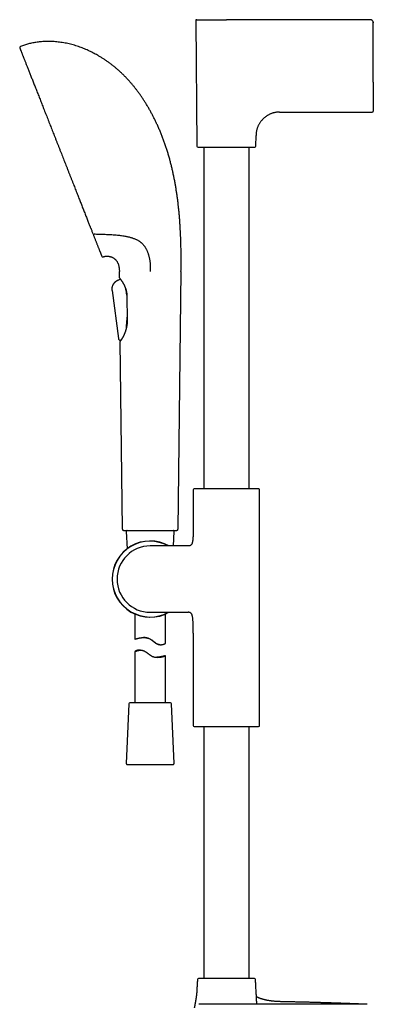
# Model space of a CAD drawing. Header units: millimetres. Extents: x 8 to 891, y 12 to 2136.
# Tile 17 of 21: x 64 to 236, y 1657 to 2136. Entities that reach past the tile are written whole.
import ezdxf

# ---------------------------------------------------------------- set-up
doc = ezdxf.new("R2010")
doc.units = ezdxf.units.MM

msp = doc.modelspace()

# ---------------------------------------------------------------- linework, layer by layer
at = {"color": 7, "linetype": 'Continuous', "lineweight": 30}
for p, q in [((149.49, 2135.87), (150.13, 2074.89)), ((234.48, 2136.38), (164.48, 2136.38)), ((234.7, 2136.36), (234.7, 2136.36)), ((235.93, 2135.24), (235.93, 2135.24)), ((235.98, 2105.91), (235.98, 2134.88)), ((235.98, 2105.91), (235.98, 2091.88)), ((190.3, 2091.38), (235.48, 2091.38)), ((178.84, 2074.89), (178.89, 2080.09)), ((153.48, 2074.39), (153.48, 1908.04)), ((175.48, 1908.04), (175.48, 2074.39)), ((112.38, 2010.79), (112.34, 2013.73)), ((142.34, 2013.73), (140.85, 1888.31)), ((112.89, 2010.01), (111.9, 2009.61)), ((111.9, 2009.61), (112.06, 2009.68)), ((111.9, 2009.61), (111.9, 2009.61)), ((112.06, 2009.68), (112.89, 2010.01)), ((112.89, 2010.04), (112.89, 2010.01)), ((108.77, 2004.61), (111.88, 1981.26)), ((108.77, 2004.61), (111.88, 1981.26)), ((115.54, 2004.96), (115.5, 2005.15)), ((116.12, 1991.1), (116.14, 1991.57)), ((115.76, 1986.53), (115.74, 1986.35)), ((111.88, 1981.26), (111.88, 1981.26)), ((111.88, 1981.26), (111.88, 1981.26)), ((112.7, 1980.44), (112.72, 1980.44)), ((113.83, 1888.31), (112.74, 1979.8)), ((112.75, 1979.84), (112.75, 1979.81)), ((113.04, 1980.5), (112.94, 1980.16)), ((148.33, 1907.49), (148.33, 1890.39)), ((149.48, 1908.04), (148.8, 1907.99)), ((179.49, 1908.04), (149.48, 1908.04)), ((180.17, 1907.99), (179.49, 1908.04)), ((180.63, 1792.85), (180.63, 1907.49)), ((115.71, 1887.29), (116.08, 1878.82)), ((138.66, 1880.22), (138.97, 1887.29)), ((145.34, 1880.22), (127.34, 1880.22)), ((145.91, 1880.22), (145.34, 1880.22)), ((119.84, 1847.1), (119.84, 1834.87)), ((127.34, 1847.92), (145.34, 1847.92)), ((134.84, 1832.83), (134.84, 1847.1)), ((145.34, 1847.92), (145.91, 1847.92)), ((148.33, 1837.75), (148.33, 1792.85)), ((132.28, 1832.13), (132.4, 1832.13)), ((119.84, 1828.81), (119.84, 1803.81)), ((122.7, 1829.5), (122, 1829.5)), ((134.84, 1803.81), (134.84, 1826.76)), ((116.97, 1803.34), (115.71, 1774.34)), ((137.21, 1803.81), (117.47, 1803.81)), ((138.97, 1774.34), (137.71, 1803.34)), ((148.81, 1792.35), (150.17, 1792.28)), ((150.17, 1792.28), (178.79, 1792.28)), ((153.48, 1792.28), (153.48, 1669.72)), ((175.48, 1669.72), (175.48, 1792.28)), ((178.79, 1792.28), (180.16, 1792.35)), ((116.21, 1773.81), (116.23, 1773.81)), ((116.23, 1773.81), (138.47, 1773.81)), ((192.48, 1658.34), (192.48, 1658.34)), ((192.48, 1657.11), (151.08, 1657.11)), ((232.88, 1657.11), (192.48, 1657.11))]:
    msp.add_line(p, q, dxfattribs=at)
at = {"color": 7, "linetype": 'Continuous', "lineweight": 30, "flags": 128}
for points in [[(234.48, 2136.38), (234.48, 2136.38)], [(235.98, 2134.88), (235.98, 2134.88)]]:
    msp.add_lwpolyline(points, dxfattribs=at)
at = {"color": 7, "linetype": 'Continuous', "lineweight": 30}
for centre, radius, start, end in [((149.99, 2135.88), 0.5, 90, 180.6), ((64.31, 2122.88), 0.5, 110.6916, 201.48), ((235.48, 2091.88), 0.5, 270, 360), ((150.63, 2074.89), 0.5, 180.6, 270), ((178.34, 2074.89), 0.5, 270, 359.4), ((104.23, 2021.43), 0.5, 201.48, 286.4226), ((112.68, 2010.79), 0.3, 180.6825, 213.8719), ((113.04, 1979.81), 0.3, 136.4549, 173.5201), ((148.83, 1907.49), 0.5, 93.928, 180), ((180.13, 1907.49), 0.5, 0, 86.072), ((116.21, 1887.31), 0.5, 90, 182.4813), ((138.47, 1887.31), 0.5, 357.5187, 90), ((127.34, 1864.07), 18.56, 60.5082, 180), ((127.34, 1864.07), 18.44, 61.1354, 180), ((127.34, 1864.07), 16.15, 90, 180), ((127.34, 1864.07), 18.56, 180, 299.4885), ((127.34, 1864.07), 18.44, 180, 298.8646), ((127.34, 1864.07), 16.15, 180, 270), ((117.47, 1803.31), 0.5, 90, 177.5187), ((137.21, 1803.31), 0.5, 2.4813, 90), ((148.83, 1792.85), 0.5, 180, 267.337), ((180.13, 1792.85), 0.5, 272.663, 0), ((116.21, 1774.31), 0.5, 177.5187, 270), ((138.47, 1774.31), 0.5, 270, 2.4813), ((150.85, 1669.22), 0.5, 90, 176.5802), ((178.11, 1669.22), 0.5, 3.4198, 90)]:
    msp.add_arc(centre, radius, start, end, dxfattribs=at)
for points, knots in [([(149.99, 2136.38), (149.99, 2136.38), (150, 2136.38), (150.04, 2136.38), (150.1, 2136.38), (150.19, 2136.38), (150.3, 2136.38), (150.43, 2136.38), (150.59, 2136.38), (150.77, 2136.38), (150.97, 2136.38), (151.19, 2136.38), (151.43, 2136.38), (151.69, 2136.38), (151.96, 2136.38), (152.26, 2136.38), (152.56, 2136.38), (152.88, 2136.38), (153.21, 2136.38), (153.54, 2136.38), (153.86, 2136.38), (154.17, 2136.38), (154.48, 2136.38), (154.8, 2136.38), (155.12, 2136.38), (155.45, 2136.38), (155.79, 2136.38), (156.14, 2136.38), (156.51, 2136.38), (156.88, 2136.38), (157.26, 2136.38), (157.64, 2136.38), (158.02, 2136.38), (158.36, 2136.38), (158.65, 2136.38), (158.89, 2136.38), (159.15, 2136.38), (159.4, 2136.38), (159.65, 2136.38), (159.91, 2136.38), (160.17, 2136.38), (160.45, 2136.38), (160.76, 2136.38), (161.1, 2136.38), (161.44, 2136.38), (161.78, 2136.38), (162.13, 2136.38), (162.46, 2136.38), (162.87, 2136.38), (163.35, 2136.38), (163.92, 2136.38), (164.3, 2136.38), (164.48, 2136.38)], [0, 0, 0, 0, 0.02642, 0.052894, 0.079468, 0.105819, 0.132091, 0.158329, 0.184154, 0.210022, 0.235976, 0.26134, 0.286637, 0.311907, 0.33644, 0.360999, 0.385623, 0.409379, 0.43309, 0.45679, 0.476281, 0.495779, 0.5153, 0.534406, 0.553051, 0.571685, 0.590325, 0.609696, 0.629031, 0.648349, 0.667666, 0.687002, 0.706373, 0.724212, 0.736104, 0.747988, 0.759866, 0.771743, 0.783624, 0.795512, 0.807413, 0.819328, 0.834685, 0.850026, 0.865358, 0.880692, 0.896036, 0.911398, 0.925422, 0.950276, 0.975123, 1, 1, 1, 1]), ([(235.98, 2134.88), (235.97, 2134.98), (235.95, 2135.17), (235.88, 2135.46), (235.75, 2135.72), (235.56, 2135.95), (235.33, 2136.14), (235.06, 2136.28), (234.78, 2136.36), (234.58, 2136.37), (234.48, 2136.38)], [0, 0, 0, 0, 0.125432, 0.249047, 0.373025, 0.49859, 0.624943, 0.750803, 0.875354, 1, 1, 1, 1]), ([(235.93, 2135.24), (235.94, 2135.19), (235.97, 2135.07), (235.98, 2134.94), (235.98, 2134.88)], [0, 0, 0, 0, 0.4655054, 1, 1, 1, 1]), ([(75.55, 2125.73), (75.18, 2125.71), (74.45, 2125.66), (73.36, 2125.55), (72.28, 2125.42), (71.2, 2125.26), (70.13, 2125.06), (69.08, 2124.84), (68.06, 2124.6), (67.07, 2124.33), (66.08, 2124.03), (65.1, 2123.71), (64.45, 2123.47), (64.13, 2123.35)], [0, 0, 0, 0, 0.093541, 0.186931, 0.280202, 0.373391, 0.466535, 0.559673, 0.647523, 0.735442, 0.823467, 0.91164, 1, 1, 1, 1]), ([(142.11, 2032.61), (142.08, 2033.18), (142.02, 2034.33), (141.92, 2036.07), (141.8, 2037.85), (141.67, 2039.65), (141.51, 2041.49), (141.34, 2043.31), (141.15, 2045.12), (140.95, 2046.91), (140.73, 2048.72), (140.48, 2050.54), (140.22, 2052.37), (139.93, 2054.22), (139.61, 2056.07), (139.27, 2057.93), (138.91, 2059.8), (138.52, 2061.66), (138.11, 2063.51), (137.67, 2065.34), (137.2, 2067.17), (136.71, 2069.01), (136.17, 2070.86), (135.61, 2072.7), (135.01, 2074.54), (134.38, 2076.36), (133.72, 2078.16), (133.04, 2079.94), (132.33, 2081.69), (131.6, 2083.43), (130.86, 2085.08), (130.12, 2086.66), (129.39, 2088.16), (128.64, 2089.64), (127.87, 2091.1), (127.07, 2092.55), (126.25, 2093.97), (125.41, 2095.37), (124.56, 2096.73), (123.71, 2098.03), (122.85, 2099.29), (121.98, 2100.53), (121.09, 2101.74), (120.18, 2102.93), (119.25, 2104.09), (118.26, 2105.27), (117.23, 2106.45), (116.14, 2107.64), (115.03, 2108.79), (113.9, 2109.91), (112.75, 2110.99), (111.59, 2112.04), (110.4, 2113.05), (109.2, 2114.02), (107.98, 2114.96), (106.75, 2115.86), (105.52, 2116.72), (104.28, 2117.53), (103.02, 2118.31), (101.81, 2119.03), (100.63, 2119.68), (99.49, 2120.28), (98.34, 2120.85), (97.19, 2121.39), (96.03, 2121.9), (94.86, 2122.38), (93.65, 2122.84), (92.4, 2123.29), (91.1, 2123.71), (89.8, 2124.09), (88.5, 2124.44), (87.19, 2124.74), (85.88, 2125.01), (84.57, 2125.24), (83.27, 2125.43), (81.96, 2125.58), (80.66, 2125.69), (79.37, 2125.76), (78.09, 2125.79), (76.82, 2125.78), (75.97, 2125.75), (75.55, 2125.73)], [0, 0, 0, 0, 0.013497, 0.027271, 0.041304, 0.055581, 0.070084, 0.084798, 0.09885, 0.113062, 0.127421, 0.141915, 0.15653, 0.171254, 0.186077, 0.200985, 0.215969, 0.231016, 0.245846, 0.260718, 0.275622, 0.290549, 0.305764, 0.320987, 0.33621, 0.351426, 0.366628, 0.381538, 0.396421, 0.411269, 0.426079, 0.439262, 0.452405, 0.465504, 0.478553, 0.491551, 0.504492, 0.517375, 0.530195, 0.542252, 0.554249, 0.566184, 0.578056, 0.589863, 0.601603, 0.613277, 0.626039, 0.638721, 0.651321, 0.663841, 0.676282, 0.688644, 0.700928, 0.713135, 0.725264, 0.737318, 0.749082, 0.760774, 0.772393, 0.783942, 0.794141, 0.804286, 0.814375, 0.824411, 0.834393, 0.844322, 0.854199, 0.865004, 0.87575, 0.886436, 0.897065, 0.907639, 0.918159, 0.928628, 0.939049, 0.949424, 0.959756, 0.969865, 0.97994, 0.989983, 1, 1, 1, 1]), ([(63.84, 2122.7), (63.84, 2122.7), (63.85, 2122.69), (63.87, 2122.63), (63.9, 2122.54), (63.95, 2122.42), (64.02, 2122.26), (64.09, 2122.06), (64.18, 2121.84), (64.28, 2121.59), (64.39, 2121.31), (64.51, 2121), (64.65, 2120.64), (64.8, 2120.25), (64.97, 2119.82), (65.16, 2119.35), (65.35, 2118.85), (65.56, 2118.32), (65.78, 2117.76), (66.01, 2117.19), (66.24, 2116.6), (66.49, 2115.98), (66.74, 2115.33), (67.01, 2114.64), (67.3, 2113.91), (67.61, 2113.13), (67.92, 2112.33), (68.25, 2111.5), (68.59, 2110.63), (68.93, 2109.76), (69.28, 2108.88), (69.63, 2108), (69.98, 2107.09), (70.35, 2106.17), (70.73, 2105.2), (71.13, 2104.19), (71.54, 2103.14), (71.96, 2102.06), (72.39, 2100.97), (72.83, 2099.85), (73.27, 2098.74), (73.71, 2097.63), (74.14, 2096.53), (74.58, 2095.41), (75.03, 2094.28), (75.49, 2093.1), (75.96, 2091.9), (76.45, 2090.65), (76.95, 2089.39), (77.45, 2088.12), (77.95, 2086.84), (78.45, 2085.57), (78.95, 2084.31), (79.43, 2083.08), (79.92, 2081.83), (80.42, 2080.58), (80.92, 2079.3), (81.44, 2077.98), (81.97, 2076.64), (82.5, 2075.3), (83.03, 2073.95), (83.56, 2072.6), (84.08, 2071.27), (84.59, 2069.97), (85.09, 2068.69), (85.59, 2067.42), (86.09, 2066.15), (86.6, 2064.86), (87.12, 2063.55), (87.64, 2062.21), (88.16, 2060.89), (88.68, 2059.57), (89.2, 2058.26), (89.7, 2056.99), (90.19, 2055.74), (90.66, 2054.54), (91.13, 2053.35), (91.6, 2052.16), (92.04, 2051.03), (92.47, 2049.94), (92.88, 2048.9), (93.29, 2047.88), (93.68, 2046.86), (94.08, 2045.86), (94.47, 2044.87), (94.87, 2043.86), (95.27, 2042.83), (95.69, 2041.78), (96.09, 2040.75), (96.49, 2039.73), (96.75, 2039.07), (96.88, 2038.74)], [0, 0, 0, 0, 0.0116652, 0.0233172, 0.0349643, 0.046615, 0.0582773, 0.0699501, 0.0809437, 0.0919305, 0.1029172, 0.1139109, 0.1249185, 0.1365939, 0.1482564, 0.1599142, 0.1715756, 0.183249, 0.1949311, 0.2059318, 0.2169247, 0.2279169, 0.2389151, 0.2499265, 0.2615949, 0.2732488, 0.2848965, 0.2965461, 0.308206, 0.3198642, 0.330836, 0.3417981, 0.3527575, 0.3637211, 0.3746958, 0.3863156, 0.3979211, 0.4095208, 0.4211229, 0.4327356, 0.444356, 0.455299, 0.4662349, 0.4771705, 0.4881128, 0.4990688, 0.5106893, 0.5222974, 0.5339015, 0.5455098, 0.5571305, 0.568766, 0.5797272, 0.5906822, 0.6016379, 0.6126013, 0.6235793, 0.6352341, 0.6468774, 0.6585173, 0.6701623, 0.6818205, 0.693499, 0.7045033, 0.7155015, 0.7265007, 0.7375076, 0.7485293, 0.7602299, 0.7719181, 0.7836022, 0.7952906, 0.8069915, 0.8187044, 0.8297359, 0.8407597, 0.8517829, 0.8628123, 0.873855, 0.8838814, 0.8938957, 0.9039031, 0.9139088, 0.923918, 0.933936, 0.9440354, 0.9551804, 0.9663423, 0.9775282, 0.9887451, 1, 1, 1, 1]), ([(190.3, 2091.38), (190.1, 2091.38), (189.71, 2091.37), (189.13, 2091.33), (188.57, 2091.27), (188.03, 2091.17), (187.5, 2091.06), (186.96, 2090.91), (186.41, 2090.73), (185.85, 2090.51), (185.3, 2090.26), (184.78, 2089.98), (184.27, 2089.67), (183.78, 2089.33), (183.31, 2088.97), (182.86, 2088.59), (182.42, 2088.18), (182.01, 2087.76), (181.61, 2087.31), (181.23, 2086.85), (180.88, 2086.36), (180.55, 2085.86), (180.24, 2085.33), (179.96, 2084.79), (179.71, 2084.23), (179.5, 2083.66), (179.32, 2083.09), (179.17, 2082.52), (179.06, 2081.94), (178.97, 2081.34), (178.91, 2080.72), (178.9, 2080.3), (178.89, 2080.09)], [0, 0, 0, 0, 0.0333557, 0.0658214, 0.0974824, 0.1284235, 0.1587274, 0.1884745, 0.2229228, 0.256826, 0.2902966, 0.323438, 0.3570132, 0.3904307, 0.4237668, 0.457085, 0.4904388, 0.523867, 0.5573848, 0.5910049, 0.6247482, 0.6586448, 0.6927345, 0.7270672, 0.7617029, 0.7967118, 0.8292005, 0.8621394, 0.8956044, 0.9296772, 0.964445, 1, 1, 1, 1]), ([(150.63, 2074.39), (150.63, 2074.39), (150.63, 2074.39), (150.66, 2074.39), (150.7, 2074.39), (150.75, 2074.39), (150.83, 2074.39), (150.93, 2074.39), (151.05, 2074.39), (151.21, 2074.39), (151.39, 2074.39), (151.59, 2074.39), (151.81, 2074.39), (152.05, 2074.39), (152.31, 2074.39), (152.59, 2074.39), (152.89, 2074.39), (153.21, 2074.39), (153.55, 2074.39), (153.91, 2074.39), (154.29, 2074.39), (154.72, 2074.39), (155.2, 2074.39), (155.74, 2074.39), (156.31, 2074.39), (156.86, 2074.39), (157.38, 2074.39), (157.86, 2074.39), (158.36, 2074.39), (158.87, 2074.39), (159.36, 2074.39), (159.85, 2074.39), (160.33, 2074.39), (160.81, 2074.39), (161.3, 2074.39), (161.78, 2074.39), (162.35, 2074.39), (163, 2074.39), (163.74, 2074.39), (164.39, 2074.39), (164.96, 2074.39), (165.43, 2074.39), (165.9, 2074.39), (166.37, 2074.39), (166.85, 2074.39), (167.36, 2074.39), (167.9, 2074.39), (168.47, 2074.39), (169.03, 2074.39), (169.58, 2074.39), (170.1, 2074.39), (170.61, 2074.39), (171.11, 2074.39), (171.59, 2074.39), (172.07, 2074.39), (172.54, 2074.39), (173, 2074.39), (173.44, 2074.39), (173.87, 2074.39), (174.32, 2074.39), (174.78, 2074.39), (175.24, 2074.39), (175.68, 2074.39), (176.06, 2074.39), (176.38, 2074.39), (176.66, 2074.39), (176.92, 2074.39), (177.15, 2074.39), (177.36, 2074.39), (177.55, 2074.39), (177.71, 2074.39), (177.85, 2074.39), (177.97, 2074.39), (178.08, 2074.39), (178.18, 2074.39), (178.27, 2074.39), (178.33, 2074.39), (178.34, 2074.39), (178.34, 2074.39)], [0, 0, 0, 0, 0.01089, 0.021758, 0.032616, 0.043478, 0.054356, 0.065674, 0.079259, 0.092824, 0.106393, 0.119991, 0.132881, 0.145736, 0.158579, 0.171431, 0.184312, 0.197477, 0.210606, 0.223721, 0.236846, 0.250003, 0.266451, 0.282853, 0.299251, 0.31569, 0.328579, 0.341435, 0.354278, 0.36713, 0.380011, 0.391559, 0.40308, 0.414589, 0.426101, 0.437632, 0.448762, 0.465844, 0.482907, 0.5, 0.510892, 0.521761, 0.532619, 0.54348, 0.554356, 0.565674, 0.579259, 0.592824, 0.606393, 0.619991, 0.632881, 0.645736, 0.658579, 0.671431, 0.684312, 0.697477, 0.710606, 0.723721, 0.736846, 0.750003, 0.766451, 0.782853, 0.799251, 0.81569, 0.828579, 0.841435, 0.854278, 0.86713, 0.880011, 0.891559, 0.90308, 0.914589, 0.926101, 0.937632, 0.948761, 0.965841, 0.982904, 1, 1, 1, 1]), ([(96.88, 2038.74), (96.99, 2038.45), (97.22, 2037.87), (97.55, 2037.03), (97.84, 2036.29), (98.09, 2035.66), (98.25, 2035.27), (98.35, 2035.01), (98.39, 2034.89), (98.44, 2034.79), (98.47, 2034.69), (98.51, 2034.61), (98.54, 2034.53), (98.66, 2034.22), (98.86, 2033.7), (99.15, 2032.98), (99.33, 2032.51), (99.42, 2032.28)], [0, 0, 0, 0, 0.124469, 0.248848, 0.37319, 0.455263, 0.537358, 0.555792, 0.574229, 0.592668, 0.606093, 0.618785, 0.631467, 0.644138, 0.763622, 0.882226, 1, 1, 1, 1]), ([(99.42, 2032.28), (99.51, 2032.07), (99.67, 2031.65), (99.91, 2031.04), (100.14, 2030.47), (100.28, 2030.1), (100.35, 2029.92)], [0, 0, 0, 0, 0.25842, 0.511155, 0.758311, 1, 1, 1, 1]), ([(100.03, 2032.1), (100.43, 2032.09), (101.24, 2032.05), (102.44, 2032.01), (103.65, 2031.97), (104.83, 2031.93), (105.61, 2031.9), (106, 2031.89)], [0, 0, 0, 0, 0.201851, 0.40454, 0.606324, 0.805312, 1, 1, 1, 1]), ([(142.34, 2013.73), (142.34, 2013.97), (142.35, 2014.46), (142.36, 2015.21), (142.37, 2016), (142.37, 2016.81), (142.38, 2017.66), (142.38, 2018.53), (142.39, 2019.4), (142.39, 2020.29), (142.39, 2021.2), (142.38, 2022.13), (142.37, 2023.18), (142.36, 2024.35), (142.34, 2025.65), (142.31, 2026.98), (142.27, 2028.34), (142.23, 2029.74), (142.17, 2031.16), (142.13, 2032.12), (142.11, 2032.61)], [0, 0, 0, 0, 0.037925, 0.077692, 0.119257, 0.162572, 0.207593, 0.254271, 0.299761, 0.346647, 0.394889, 0.444452, 0.495295, 0.561946, 0.630543, 0.701007, 0.773261, 0.847229, 0.922834, 1, 1, 1, 1]), ([(100.35, 2029.92), (100.44, 2029.7), (100.61, 2029.26), (100.86, 2028.63), (101.1, 2028.02), (101.33, 2027.43), (101.55, 2026.87), (101.76, 2026.33), (101.97, 2025.81), (102.17, 2025.29), (102.37, 2024.79), (102.55, 2024.32), (102.72, 2023.89), (102.88, 2023.5), (103.02, 2023.14), (103.14, 2022.83), (103.25, 2022.55), (103.35, 2022.29), (103.44, 2022.06), (103.52, 2021.86), (103.59, 2021.68), (103.65, 2021.52), (103.7, 2021.4), (103.74, 2021.31), (103.76, 2021.26), (103.76, 2021.25), (103.76, 2021.25)], [0, 0, 0, 0, 0.039793, 0.079555, 0.11931, 0.159079, 0.198886, 0.238753, 0.278618, 0.322415, 0.366197, 0.409994, 0.453834, 0.497747, 0.537691, 0.577585, 0.617448, 0.657305, 0.697176, 0.737085, 0.777524, 0.822103, 0.866609, 0.911073, 0.955526, 1, 1, 1, 1]), ([(106, 2031.89), (106.11, 2031.88), (106.32, 2031.88), (106.61, 2031.87), (106.87, 2031.86), (107.03, 2031.85), (107.1, 2031.85)], [0, 0, 0, 0, 0.291192, 0.577796, 0.793198, 1, 1, 1, 1]), ([(107.1, 2031.85), (107.47, 2031.83), (108.19, 2031.79), (109.26, 2031.72), (110.33, 2031.64), (111.38, 2031.55), (112.43, 2031.43), (113.46, 2031.3), (114.49, 2031.14), (115.38, 2030.99), (116.15, 2030.83), (116.79, 2030.69), (117.43, 2030.53), (118.06, 2030.35), (118.67, 2030.16), (119.27, 2029.95), (119.86, 2029.72), (120.45, 2029.46), (121.02, 2029.17), (121.51, 2028.89), (121.94, 2028.62), (122.3, 2028.38), (122.63, 2028.13), (122.94, 2027.88), (123.26, 2027.6), (123.6, 2027.27), (123.96, 2026.89), (124.28, 2026.51), (124.55, 2026.15), (124.71, 2025.91), (124.79, 2025.79)], [0, 0, 0, 0, 0.051375, 0.102751, 0.15434, 0.205942, 0.257541, 0.309126, 0.360992, 0.412856, 0.447109, 0.481361, 0.515747, 0.550138, 0.584521, 0.618852, 0.653182, 0.688675, 0.724178, 0.759668, 0.783944, 0.808224, 0.832498, 0.853174, 0.87385, 0.901742, 0.929647, 0.95753, 0.978766, 1, 1, 1, 1]), ([(124.79, 2025.79), (124.88, 2025.66), (125.06, 2025.38), (125.31, 2024.94), (125.55, 2024.47), (125.78, 2023.97), (126, 2023.45), (126.21, 2022.89), (126.41, 2022.31), (126.59, 2021.71), (126.76, 2021.08), (126.91, 2020.41), (127.05, 2019.7), (127.17, 2018.95), (127.26, 2018.19), (127.32, 2017.42), (127.37, 2016.58), (127.4, 2015.67), (127.41, 2014.7), (127.41, 2014.05), (127.41, 2013.73)], [0, 0, 0, 0, 0.04407, 0.0885, 0.133587, 0.179524, 0.22645, 0.274428, 0.323462, 0.373507, 0.424479, 0.476254, 0.535003, 0.594314, 0.653929, 0.713579, 0.772995, 0.850043, 0.925815, 1, 1, 1, 1]), ([(104.37, 2020.95), (104.52, 2020.99), (104.83, 2021.08), (105.28, 2021.16), (105.72, 2021.23), (106.16, 2021.26), (106.58, 2021.26), (106.99, 2021.23), (107.41, 2021.18), (107.84, 2021.09), (108.26, 2020.96), (108.67, 2020.81), (109.06, 2020.62), (109.43, 2020.41), (109.79, 2020.17), (110.12, 2019.9), (110.42, 2019.61), (110.7, 2019.31), (110.96, 2018.98), (111.2, 2018.63), (111.41, 2018.26), (111.6, 2017.87), (111.77, 2017.46), (111.91, 2017.05), (112.03, 2016.63), (112.12, 2016.21), (112.2, 2015.76), (112.26, 2015.29), (112.3, 2014.8), (112.33, 2014.27), (112.34, 2013.92), (112.34, 2013.73)], [0, 0, 0, 0, 0.037034, 0.072887, 0.107662, 0.141462, 0.174392, 0.206552, 0.238042, 0.273017, 0.307393, 0.3413, 0.374862, 0.408195, 0.441408, 0.474602, 0.506727, 0.538999, 0.571489, 0.604263, 0.637385, 0.670916, 0.705053, 0.74011, 0.772631, 0.806363, 0.84151, 0.878268, 0.916822, 0.957345, 1, 1, 1, 1]), ([(111.9, 2009.61), (111.8, 2009.57), (111.61, 2009.5), (111.33, 2009.37), (111.04, 2009.23), (110.76, 2009.06), (110.48, 2008.86), (110.22, 2008.64), (109.97, 2008.41), (109.74, 2008.15), (109.52, 2007.88), (109.33, 2007.59), (109.15, 2007.28), (109, 2006.94), (108.87, 2006.59), (108.78, 2006.25), (108.72, 2005.9), (108.7, 2005.57), (108.7, 2005.24), (108.73, 2004.92), (108.76, 2004.71), (108.77, 2004.61)], [0, 0, 0, 0, 0.047483, 0.095654, 0.145093, 0.196108, 0.248789, 0.303152, 0.355699, 0.409225, 0.463336, 0.517569, 0.571481, 0.630749, 0.688555, 0.744609, 0.798725, 0.851002, 0.901692, 0.95116, 1, 1, 1, 1]), ([(111.6, 2009.49), (111.59, 2009.48), (111.47, 2009.44), (111.24, 2009.33), (110.91, 2009.15), (110.61, 2008.96), (110.33, 2008.74), (110.08, 2008.52), (109.85, 2008.28), (109.62, 2008.01), (109.43, 2007.74), (109.29, 2007.52), (109.22, 2007.39), (109.2, 2007.36)], [0, 0, 0, 0, 0.007995, 0.117395, 0.231127, 0.349834, 0.448641, 0.550607, 0.655256, 0.761985, 0.869904, 0.960085, 1, 1, 1, 1]), ([(112.43, 2010.62), (112.43, 2010.62), (112.43, 2010.62), (112.45, 2010.59), (112.48, 2010.55), (112.52, 2010.5), (112.56, 2010.45), (112.61, 2010.39), (112.67, 2010.32), (112.73, 2010.24), (112.79, 2010.16), (112.86, 2010.06), (112.94, 2009.96), (113.03, 2009.84), (113.13, 2009.7), (113.25, 2009.55), (113.37, 2009.37), (113.51, 2009.18), (113.65, 2008.97), (113.79, 2008.75), (113.93, 2008.54), (114.06, 2008.32), (114.19, 2008.1), (114.3, 2007.92), (114.37, 2007.78), (114.43, 2007.68), (114.48, 2007.59), (114.52, 2007.52), (114.55, 2007.46), (114.56, 2007.43), (114.58, 2007.4), (114.6, 2007.35), (114.64, 2007.28), (114.69, 2007.18), (114.76, 2007.04), (114.83, 2006.88), (114.92, 2006.69), (115.02, 2006.46), (115.13, 2006.2), (115.24, 2005.92), (115.35, 2005.63), (115.45, 2005.33), (115.54, 2005.01), (115.64, 2004.65), (115.72, 2004.29), (115.79, 2003.93), (115.85, 2003.57), (115.9, 2003.18), (115.94, 2002.78), (115.97, 2002.39), (115.97, 2002.13), (115.98, 2002.01)], [0, 0, 0, 0, 0.029655, 0.057672, 0.084062, 0.108829, 0.131973, 0.153495, 0.177093, 0.199445, 0.220571, 0.24047, 0.264487, 0.287635, 0.312102, 0.337935, 0.365151, 0.393982, 0.424497, 0.449598, 0.475731, 0.501884, 0.525744, 0.547222, 0.558021, 0.568102, 0.577339, 0.584784, 0.589241, 0.592472, 0.594898, 0.598553, 0.605486, 0.614912, 0.626828, 0.641231, 0.658114, 0.677466, 0.699278, 0.72354, 0.744711, 0.767447, 0.791748, 0.817619, 0.845049, 0.869103, 0.894255, 0.920507, 0.947859, 0.976333, 1, 1, 1, 1]), ([(108.73, 2004.94), (108.73, 2004.93), (108.74, 2004.82), (108.76, 2004.71), (108.77, 2004.61)], [0, 0, 0, 0, 0.110863, 1, 1, 1, 1]), ([(109.15, 2007.25), (109.14, 2007.24), (109.09, 2007.14), (109.04, 2007.04), (109, 2006.94), (109, 2006.94)], [0, 0, 0, 0, 0.141598, 0.987577, 1, 1, 1, 1]), ([(109.04, 2007.01), (109.05, 2007.05), (109.08, 2007.11), (109.11, 2007.18), (109.13, 2007.21)], [0, 0, 0, 0, 0.487372, 1, 1, 1, 1]), ([(115.97, 2002.35), (115.96, 2002.4), (115.94, 2002.6), (115.89, 2002.97), (115.82, 2003.45), (115.74, 2003.93), (115.65, 2004.41), (115.59, 2004.75), (115.55, 2004.94), (115.54, 2004.96)], [0, 0, 0, 0, 0.047911, 0.226958, 0.410602, 0.594244, 0.780209, 0.966171, 1, 1, 1, 1]), ([(115.98, 2002.01), (116, 2000.28), (116.06, 1996.43), (116.13, 1992.59), (116.16, 1990.48)], [0, 0, 0, 0, 0.451909, 1, 1, 1, 1]), ([(116.16, 1990.48), (116.16, 1990.39), (116.16, 1990.19), (116.16, 1989.88), (116.15, 1989.58), (116.14, 1989.3), (116.13, 1989.06), (116.11, 1988.84), (116.1, 1988.66), (116.09, 1988.51), (116.07, 1988.39), (116.06, 1988.29), (116.06, 1988.23), (116.05, 1988.18), (116.05, 1988.13), (116.04, 1988.07), (116.03, 1988), (116.02, 1987.92), (116.01, 1987.81), (115.99, 1987.67), (115.97, 1987.52), (115.94, 1987.37), (115.91, 1987.19), (115.87, 1986.97), (115.82, 1986.72), (115.77, 1986.47), (115.71, 1986.22), (115.65, 1985.95), (115.57, 1985.67), (115.49, 1985.37), (115.41, 1985.11), (115.34, 1984.9), (115.3, 1984.76), (115.26, 1984.64), (115.23, 1984.55), (115.2, 1984.47), (115.17, 1984.4), (115.14, 1984.31), (115.1, 1984.19), (115.04, 1984.05), (114.98, 1983.89), (114.9, 1983.68), (114.8, 1983.44), (114.69, 1983.19), (114.6, 1982.99), (114.51, 1982.81), (114.43, 1982.63), (114.34, 1982.46), (114.27, 1982.32), (114.21, 1982.21), (114.16, 1982.1), (114.12, 1982.02), (114.08, 1981.95), (114.05, 1981.91), (114.03, 1981.87), (114.01, 1981.82), (113.97, 1981.76), (113.93, 1981.69), (113.89, 1981.61), (113.84, 1981.52), (113.77, 1981.41), (113.7, 1981.28), (113.62, 1981.16), (113.56, 1981.05), (113.5, 1980.96), (113.44, 1980.88), (113.4, 1980.81), (113.36, 1980.75), (113.32, 1980.7), (113.28, 1980.63), (113.23, 1980.56), (113.18, 1980.48), (113.13, 1980.41), (113.08, 1980.35), (113.04, 1980.29), (113, 1980.24), (112.97, 1980.19), (112.94, 1980.16), (112.92, 1980.13), (112.91, 1980.11), (112.92, 1980.1), (112.92, 1980.1)], [0, 0, 0, 0, 0.017397, 0.039183, 0.059007, 0.07687, 0.092775, 0.106723, 0.118714, 0.128749, 0.136828, 0.14295, 0.14707, 0.149677, 0.152792, 0.156704, 0.161413, 0.16692, 0.173224, 0.183142, 0.193385, 0.203493, 0.213468, 0.230948, 0.248002, 0.264632, 0.281469, 0.300352, 0.320716, 0.342561, 0.36589, 0.378088, 0.38868, 0.397611, 0.40488, 0.410487, 0.415021, 0.422138, 0.431393, 0.442788, 0.456126, 0.469479, 0.494318, 0.517314, 0.532939, 0.549177, 0.566393, 0.584589, 0.596528, 0.608627, 0.619313, 0.628284, 0.635542, 0.64009, 0.643949, 0.649015, 0.655538, 0.663518, 0.672955, 0.683849, 0.695962, 0.714203, 0.730942, 0.746176, 0.759906, 0.77234, 0.783215, 0.792638, 0.802261, 0.812639, 0.827372, 0.843399, 0.860721, 0.874821, 0.889675, 0.905455, 0.922694, 0.941424, 0.961257, 0.982497, 1, 1, 1, 1]), ([(115.76, 1986.53), (115.78, 1986.71), (115.81, 1987.09), (115.86, 1987.65), (115.91, 1988.23), (115.96, 1988.82), (116, 1989.41), (116.05, 1989.99), (116.08, 1990.55), (116.11, 1990.92), (116.12, 1991.1)], [0, 0, 0, 0, 0.125925, 0.251961, 0.377929, 0.50658, 0.635296, 0.763971, 0.881968, 1, 1, 1, 1]), ([(111.88, 1981.26), (111.88, 1981.21), (111.9, 1981.11), (111.93, 1980.96), (111.99, 1980.83), (112.05, 1980.72), (112.13, 1980.64), (112.22, 1980.57), (112.32, 1980.51), (112.42, 1980.47), (112.54, 1980.44), (112.66, 1980.43), (112.79, 1980.44), (112.92, 1980.46), (113, 1980.49), (113.04, 1980.5)], [0, 0, 0, 0, 0.0950244, 0.1884329, 0.2798011, 0.3475422, 0.4152108, 0.4834283, 0.5525738, 0.6228329, 0.6941752, 0.7664143, 0.8393582, 0.9372154, 1, 1, 1, 1]), ([(112.72, 1980.44), (112.78, 1980.44), (112.89, 1980.45), (112.99, 1980.48), (113.04, 1980.5)], [0, 0, 0, 0, 0.5566233, 1, 1, 1, 1]), ([(112.94, 1980.16), (112.93, 1980.15), (112.91, 1980.12), (112.88, 1980.08), (112.86, 1980.05), (112.85, 1980.04)], [0, 0, 0, 0, 0.16739, 0.569978, 1, 1, 1, 1]), ([(112.93, 1980.09), (112.93, 1980.09), (112.92, 1980.08), (112.92, 1980.08), (112.92, 1980.08)], [0, 0, 0, 0, 0.002841, 1, 1, 1, 1]), ([(148.33, 1890.39), (148.33, 1889.96), (148.33, 1889.09), (148.31, 1887.8), (148.29, 1886.73), (148.26, 1885.9), (148.24, 1885.31), (148.21, 1884.74), (148.17, 1884.17), (148.13, 1883.63), (148.08, 1883.13), (148.01, 1882.66), (147.94, 1882.26), (147.86, 1881.91), (147.77, 1881.63), (147.67, 1881.36), (147.56, 1881.12), (147.43, 1880.91), (147.28, 1880.72), (147.1, 1880.56), (146.91, 1880.44), (146.69, 1880.34), (146.45, 1880.27), (146.19, 1880.23), (146.01, 1880.23), (145.91, 1880.22)], [0, 0, 0, 0, 0.114315, 0.229333, 0.343376, 0.396317, 0.448496, 0.499726, 0.549712, 0.59807, 0.641999, 0.683801, 0.723215, 0.751082, 0.777431, 0.802259, 0.825631, 0.847699, 0.868724, 0.889126, 0.909441, 0.93022, 0.951966, 0.975109, 1, 1, 1, 1]), ([(113.83, 1888.31), (113.84, 1888.27), (113.84, 1888.2), (113.88, 1888.1), (113.94, 1888.01), (114.02, 1887.92), (114.12, 1887.86), (114.22, 1887.82), (114.3, 1887.82), (114.33, 1887.81)], [0, 0, 0, 0, 0.131153, 0.270677, 0.415861, 0.563217, 0.715742, 0.862399, 1, 1, 1, 1]), ([(114.33, 1887.81), (114.34, 1887.81), (114.34, 1887.81), (114.39, 1887.81), (114.47, 1887.81), (114.58, 1887.81), (114.72, 1887.81), (114.89, 1887.81), (115.09, 1887.81), (115.32, 1887.81), (115.58, 1887.81), (115.87, 1887.81), (116.18, 1887.81), (116.52, 1887.81), (116.89, 1887.81), (117.28, 1887.81), (117.7, 1887.81), (118.14, 1887.81), (118.6, 1887.81), (119.09, 1887.81), (119.59, 1887.81), (120.11, 1887.81), (120.65, 1887.81), (121.21, 1887.81), (121.78, 1887.81), (122.36, 1887.81), (122.96, 1887.81), (123.56, 1887.81), (124.18, 1887.81), (124.8, 1887.81), (125.43, 1887.81), (126.06, 1887.81), (126.7, 1887.81), (127.34, 1887.81), (127.98, 1887.81), (128.62, 1887.81), (129.25, 1887.81), (129.88, 1887.81), (130.5, 1887.81), (131.12, 1887.81), (131.72, 1887.81), (132.32, 1887.81), (132.9, 1887.81), (133.47, 1887.81), (134.03, 1887.81), (134.57, 1887.81), (135.09, 1887.81), (135.59, 1887.81), (136.08, 1887.81), (136.54, 1887.81), (136.98, 1887.81), (137.4, 1887.81), (137.79, 1887.81), (138.16, 1887.81), (138.5, 1887.81), (138.81, 1887.81), (139.1, 1887.81), (139.36, 1887.81), (139.59, 1887.81), (139.79, 1887.81), (139.96, 1887.81), (140.1, 1887.81), (140.21, 1887.81), (140.29, 1887.81), (140.34, 1887.81), (140.34, 1887.81), (140.35, 1887.81)], [0, 0, 0, 0, 0.015645, 0.031251, 0.046855, 0.062495, 0.078144, 0.093753, 0.109358, 0.124999, 0.140652, 0.156263, 0.17187, 0.187512, 0.20316, 0.218767, 0.234369, 0.250005, 0.26565, 0.281255, 0.296856, 0.312493, 0.328141, 0.343748, 0.359351, 0.37499, 0.390639, 0.406247, 0.421851, 0.43749, 0.453139, 0.468745, 0.484349, 0.499986, 0.515634, 0.531241, 0.546845, 0.562484, 0.578133, 0.593741, 0.609345, 0.624984, 0.640632, 0.656239, 0.671842, 0.68748, 0.703126, 0.71873, 0.734331, 0.749966, 0.765613, 0.78122, 0.796824, 0.812463, 0.828115, 0.843727, 0.859335, 0.874977, 0.890627, 0.906235, 0.921839, 0.937477, 0.953129, 0.968741, 0.984353, 1, 1, 1, 1]), ([(140.35, 1887.81), (140.38, 1887.82), (140.45, 1887.82), (140.55, 1887.86), (140.65, 1887.91), (140.74, 1887.99), (140.8, 1888.09), (140.84, 1888.2), (140.84, 1888.27), (140.85, 1888.31)], [0, 0, 0, 0, 0.1311525, 0.2706766, 0.4158605, 0.5632174, 0.7157419, 0.862399, 1, 1, 1, 1]), ([(148.33, 1837.75), (148.33, 1838.19), (148.33, 1839.05), (148.31, 1840.35), (148.29, 1841.42), (148.26, 1842.24), (148.24, 1842.83), (148.21, 1843.41), (148.17, 1843.98), (148.13, 1844.51), (148.08, 1845.02), (148.01, 1845.48), (147.94, 1845.89), (147.86, 1846.23), (147.77, 1846.52), (147.67, 1846.79), (147.56, 1847.03), (147.43, 1847.24), (147.28, 1847.43), (147.1, 1847.58), (146.91, 1847.71), (146.69, 1847.81), (146.45, 1847.88), (146.19, 1847.92), (146.01, 1847.92), (145.91, 1847.92)], [0, 0, 0, 0, 0.114317, 0.229337, 0.34338, 0.396322, 0.448501, 0.49973, 0.549716, 0.598073, 0.642001, 0.683803, 0.723215, 0.751082, 0.77743, 0.802257, 0.825629, 0.847696, 0.868722, 0.889124, 0.909439, 0.930219, 0.951965, 0.975108, 1, 1, 1, 1]), ([(119.84, 1834.87), (119.84, 1834.87), (119.84, 1834.86), (119.85, 1834.87), (119.89, 1834.88), (119.95, 1834.89), (120.03, 1834.92), (120.14, 1834.94), (120.26, 1834.98), (120.41, 1835.02), (120.57, 1835.06), (120.76, 1835.11), (120.96, 1835.16), (121.18, 1835.21), (121.43, 1835.27), (121.69, 1835.33), (121.97, 1835.39), (122.27, 1835.44), (122.58, 1835.49), (122.91, 1835.54), (123.27, 1835.58), (123.64, 1835.61), (124.03, 1835.63), (124.42, 1835.63), (124.82, 1835.61), (125.24, 1835.57), (125.66, 1835.5), (126.08, 1835.41), (126.49, 1835.28), (126.9, 1835.12), (127.23, 1834.96), (127.49, 1834.82), (127.76, 1834.66), (128.08, 1834.45), (128.49, 1834.15), (128.92, 1833.81), (129.34, 1833.48), (129.74, 1833.17), (130.1, 1832.92), (130.43, 1832.71), (130.74, 1832.54), (131.01, 1832.41), (131.22, 1832.33), (131.43, 1832.26), (131.7, 1832.2), (132, 1832.15), (132.3, 1832.13), (132.6, 1832.13), (132.86, 1832.16), (133.1, 1832.19), (133.31, 1832.23), (133.51, 1832.28), (133.71, 1832.34), (133.93, 1832.41), (134.14, 1832.49), (134.33, 1832.57), (134.48, 1832.64), (134.6, 1832.7), (134.69, 1832.75), (134.76, 1832.78), (134.81, 1832.81), (134.84, 1832.83), (134.84, 1832.83), (134.84, 1832.83)], [0, 0, 0, 0, 0.003009, 0.020482, 0.037307, 0.054186, 0.070237, 0.086335, 0.103334, 0.120388, 0.136797, 0.153253, 0.169644, 0.186082, 0.203434, 0.220841, 0.237584, 0.254377, 0.271346, 0.288369, 0.30637, 0.324442, 0.341869, 0.359374, 0.377015, 0.394789, 0.412682, 0.43074, 0.448412, 0.466267, 0.484274, 0.493364, 0.50247, 0.521905, 0.541419, 0.564993, 0.588624, 0.608441, 0.628325, 0.643951, 0.659687, 0.675544, 0.68356, 0.691599, 0.707249, 0.723079, 0.739036, 0.755131, 0.771633, 0.785479, 0.799364, 0.813378, 0.827424, 0.844365, 0.866139, 0.885863, 0.905669, 0.921926, 0.938233, 0.954376, 0.970587, 0.986854, 1, 1, 1, 1]), ([(132.28, 1832.13), (132.27, 1832.13), (132.19, 1832.13), (132.03, 1832.14), (131.8, 1832.16), (131.52, 1832.21), (131.24, 1832.28), (130.96, 1832.38), (130.68, 1832.5), (130.4, 1832.65), (130.12, 1832.81), (129.84, 1833), (129.54, 1833.22), (129.23, 1833.45), (128.92, 1833.69), (128.61, 1833.94), (128.29, 1834.18), (127.96, 1834.42), (127.62, 1834.65), (127.27, 1834.87), (126.89, 1835.06), (126.49, 1835.23), (126.08, 1835.36), (125.66, 1835.47), (125.25, 1835.55), (124.84, 1835.6), (124.47, 1835.62), (124.25, 1835.62), (124.16, 1835.62)], [0, 0, 0, 0, 0.007039, 0.030734, 0.065805, 0.101146, 0.136736, 0.172679, 0.207727, 0.243064, 0.278588, 0.314298, 0.355833, 0.39747, 0.439337, 0.481254, 0.523461, 0.565733, 0.608275, 0.650981, 0.695777, 0.741021, 0.786643, 0.832742, 0.877478, 0.922601, 0.968012, 1, 1, 1, 1]), ([(122, 1829.49), (121.94, 1829.49), (121.78, 1829.49), (121.56, 1829.47), (121.34, 1829.44), (121.14, 1829.4), (120.96, 1829.35), (120.77, 1829.29), (120.58, 1829.22), (120.38, 1829.14), (120.21, 1829.06), (120.09, 1828.99), (119.99, 1828.93), (119.92, 1828.88), (119.87, 1828.85), (119.84, 1828.82), (119.84, 1828.8), (119.85, 1828.8), (119.86, 1828.8)], [0, 0, 0, 0, 0.040761, 0.104573, 0.158116, 0.211807, 0.265998, 0.320312, 0.385822, 0.470017, 0.54629, 0.622877, 0.685742, 0.748801, 0.811223, 0.873909, 0.936814, 1, 1, 1, 1]), ([(119.86, 1828.8), (119.87, 1828.8), (119.89, 1828.8), (119.94, 1828.82), (120.02, 1828.85), (120.12, 1828.89), (120.25, 1828.93), (120.39, 1828.99), (120.54, 1829.05), (120.72, 1829.11), (120.92, 1829.18), (121.14, 1829.25), (121.37, 1829.32), (121.63, 1829.38), (121.91, 1829.43), (122.23, 1829.48), (122.51, 1829.5), (122.75, 1829.5), (122.96, 1829.49), (123.21, 1829.47), (123.49, 1829.42), (123.78, 1829.35), (124.07, 1829.25), (124.36, 1829.13), (124.64, 1828.98), (124.92, 1828.82), (125.22, 1828.63), (125.52, 1828.41), (125.83, 1828.18), (126.15, 1827.94), (126.46, 1827.69), (126.78, 1827.45), (127.11, 1827.21), (127.45, 1826.98), (127.81, 1826.76), (128.18, 1826.57), (128.58, 1826.4), (128.99, 1826.27), (129.4, 1826.16), (129.81, 1826.08), (130.21, 1826.03), (130.61, 1826.01), (130.98, 1826), (131.32, 1826.01), (131.64, 1826.03), (131.95, 1826.06), (132.25, 1826.1), (132.54, 1826.14), (132.81, 1826.19), (133.06, 1826.24), (133.3, 1826.29), (133.53, 1826.35), (133.75, 1826.4), (133.94, 1826.45), (134.12, 1826.51), (134.28, 1826.55), (134.43, 1826.6), (134.56, 1826.64), (134.67, 1826.68), (134.75, 1826.71), (134.8, 1826.74), (134.84, 1826.75), (134.84, 1826.76), (134.83, 1826.77), (134.79, 1826.76), (134.73, 1826.75), (134.65, 1826.74), (134.55, 1826.71), (134.43, 1826.69), (134.28, 1826.65), (134.11, 1826.61), (133.93, 1826.57), (133.73, 1826.52), (133.51, 1826.47), (133.27, 1826.42), (133, 1826.36), (132.72, 1826.3), (132.43, 1826.24), (132.12, 1826.19), (131.79, 1826.14), (131.44, 1826.09), (131.07, 1826.05), (130.77, 1826.02), (130.58, 1826.02), (130.53, 1826.02)], [0, 0, 0, 0, 0.012049, 0.02414, 0.036924, 0.049756, 0.062116, 0.074516, 0.086547, 0.098611, 0.11134, 0.124106, 0.136379, 0.148688, 0.162338, 0.176067, 0.189871, 0.196825, 0.203792, 0.214105, 0.224497, 0.234963, 0.245532, 0.255838, 0.266229, 0.276675, 0.287175, 0.299389, 0.311632, 0.323943, 0.336269, 0.348681, 0.361111, 0.373621, 0.386178, 0.399351, 0.412655, 0.42607, 0.439626, 0.452781, 0.466049, 0.479403, 0.492855, 0.504354, 0.515892, 0.528079, 0.540306, 0.55207, 0.563865, 0.575566, 0.587296, 0.599669, 0.612077, 0.624003, 0.63596, 0.648736, 0.661552, 0.675095, 0.688687, 0.701777, 0.714912, 0.72728, 0.739686, 0.752796, 0.765951, 0.778619, 0.791328, 0.803413, 0.815534, 0.828333, 0.841173, 0.853528, 0.865918, 0.878259, 0.890635, 0.9037, 0.916806, 0.929413, 0.942057, 0.954833, 0.96765, 0.981203, 0.994811, 1, 1, 1, 1]), ([(150.36, 1669.25), (150.34, 1668.97), (150.3, 1668.35), (150.25, 1667.38), (150.19, 1666.33), (150.13, 1665.27), (150.09, 1664.37), (150.06, 1663.83), (150.05, 1663.64)], [0, 0, 0, 0, 0.148717, 0.331924, 0.518872, 0.708634, 0.900279, 1, 1, 1, 1]), ([(174.12, 1669.72), (174.01, 1669.72), (173.79, 1669.72), (173.44, 1669.72), (173.09, 1669.72), (172.72, 1669.72), (172.34, 1669.72), (171.95, 1669.72), (171.55, 1669.72), (171.15, 1669.72), (170.74, 1669.72), (170.32, 1669.72), (169.87, 1669.72), (169.39, 1669.72), (168.87, 1669.72), (168.35, 1669.72), (167.82, 1669.72), (167.23, 1669.72), (166.59, 1669.72), (165.89, 1669.72), (165.19, 1669.72), (164.53, 1669.72), (163.92, 1669.72), (163.36, 1669.72), (162.8, 1669.72), (162.24, 1669.72), (161.72, 1669.72), (161.24, 1669.72), (160.8, 1669.72), (160.36, 1669.72), (159.92, 1669.72), (159.49, 1669.72), (159.06, 1669.72), (158.62, 1669.72), (158.18, 1669.72), (157.75, 1669.72), (157.32, 1669.72), (156.91, 1669.72), (156.44, 1669.72), (155.93, 1669.72), (155.37, 1669.72), (154.91, 1669.72), (154.52, 1669.72), (154.21, 1669.72), (153.91, 1669.72), (153.62, 1669.72), (153.34, 1669.72), (153.08, 1669.72), (152.83, 1669.72), (152.59, 1669.72), (152.37, 1669.72), (152.17, 1669.72), (151.96, 1669.72), (151.76, 1669.72), (151.58, 1669.72), (151.41, 1669.72), (151.26, 1669.72), (151.13, 1669.72), (151.01, 1669.72), (150.92, 1669.72), (150.87, 1669.72), (150.86, 1669.72), (150.85, 1669.72)], [0, 0, 0, 0, 0.014515, 0.029003, 0.04348, 0.057964, 0.072471, 0.087558, 0.102046, 0.116516, 0.130985, 0.145471, 0.15999, 0.177165, 0.1943, 0.211424, 0.228565, 0.24575, 0.267669, 0.289533, 0.311402, 0.333333, 0.350875, 0.368375, 0.385862, 0.403367, 0.42092, 0.435236, 0.449522, 0.463793, 0.478066, 0.492357, 0.506682, 0.52207, 0.537426, 0.55277, 0.568123, 0.583505, 0.598343, 0.621109, 0.643862, 0.666667, 0.681179, 0.695665, 0.710143, 0.724628, 0.739137, 0.754225, 0.768713, 0.783183, 0.797652, 0.812137, 0.826656, 0.843831, 0.860967, 0.878091, 0.895231, 0.912417, 0.934336, 0.9562, 0.978069, 1, 1, 1, 1]), ([(178.11, 1669.72), (178.11, 1669.72), (178.11, 1669.72), (178.07, 1669.72), (178.01, 1669.72), (177.93, 1669.72), (177.83, 1669.72), (177.73, 1669.72), (177.61, 1669.72), (177.48, 1669.72), (177.33, 1669.72), (177.17, 1669.72), (176.99, 1669.72), (176.79, 1669.72), (176.57, 1669.72), (176.33, 1669.72), (176.08, 1669.72), (175.82, 1669.72), (175.5, 1669.72), (175.1, 1669.72), (174.63, 1669.72), (174.29, 1669.72), (174.12, 1669.72)], [0, 0, 0, 0, 0.052626, 0.105125, 0.157587, 0.210102, 0.26276, 0.305709, 0.348566, 0.391379, 0.434198, 0.477071, 0.520047, 0.566209, 0.612277, 0.65831, 0.70437, 0.750516, 0.795035, 0.86334, 0.931596, 1, 1, 1, 1]), ([(179.27, 1657.11), (179.26, 1657.34), (179.21, 1658.27), (179.12, 1659.91), (179.02, 1661.68), (178.95, 1663.11), (178.89, 1664.19), (178.84, 1665.26), (178.78, 1666.33), (178.72, 1667.37), (178.67, 1668.35), (178.63, 1668.97), (178.61, 1669.25)], [0, 0, 0, 0, 0.056014, 0.22981, 0.404677, 0.493978, 0.583145, 0.671871, 0.759728, 0.846282, 0.931102, 1, 1, 1, 1]), ([(150.05, 1663.64), (150.05, 1663.61), (150.04, 1663.54), (150.04, 1663.46), (150.03, 1663.39), (150.03, 1663.32), (150.02, 1663.25), (150.02, 1663.16), (150.01, 1663.07), (150, 1662.98), (150, 1662.9), (149.99, 1662.82), (149.98, 1662.73), (149.97, 1662.64), (149.96, 1662.54), (149.95, 1662.45), (149.95, 1662.37), (149.94, 1662.29), (149.93, 1662.2), (149.92, 1662.11), (149.91, 1662), (149.89, 1661.9), (149.88, 1661.81), (149.87, 1661.72), (149.86, 1661.64), (149.85, 1661.56), (149.84, 1661.48), (149.83, 1661.4), (149.82, 1661.32), (149.81, 1661.25), (149.8, 1661.19), (149.79, 1661.13), (149.79, 1661.06), (149.78, 1660.99), (149.76, 1660.91), (149.75, 1660.83), (149.74, 1660.76), (149.73, 1660.7), (149.73, 1660.65), (149.72, 1660.6), (149.71, 1660.56), (149.71, 1660.51), (149.7, 1660.46), (149.69, 1660.4), (149.68, 1660.33), (149.67, 1660.25), (149.66, 1660.18), (149.65, 1660.12), (149.64, 1660.06), (149.63, 1660.01), (149.62, 1659.96), (149.62, 1659.91), (149.61, 1659.86), (149.6, 1659.79), (149.59, 1659.72), (149.57, 1659.64), (149.56, 1659.57), (149.55, 1659.51), (149.54, 1659.45), (149.53, 1659.4), (149.53, 1659.34), (149.52, 1659.28), (149.51, 1659.22), (149.49, 1659.14), (149.48, 1659.07), (149.47, 1659), (149.46, 1658.92), (149.45, 1658.85), (149.43, 1658.79), (149.42, 1658.72), (149.41, 1658.65), (149.4, 1658.56), (149.38, 1658.45), (149.36, 1658.34), (149.34, 1658.24), (149.33, 1658.16), (149.31, 1658.08), (149.3, 1657.98), (149.28, 1657.88), (149.26, 1657.78), (149.25, 1657.7), (149.23, 1657.63), (149.22, 1657.57), (149.21, 1657.51), (149.2, 1657.45), (149.18, 1657.35), (149.16, 1657.22), (149.13, 1657.07), (149.1, 1656.93), (149.08, 1656.81), (149.06, 1656.69), (149.04, 1656.58), (149.02, 1656.48), (149, 1656.39), (148.98, 1656.29), (148.96, 1656.21), (148.95, 1656.14), (148.94, 1656.09), (148.93, 1656.04), (148.92, 1655.99), (148.91, 1655.96), (148.91, 1655.92), (148.9, 1655.88), (148.89, 1655.84), (148.88, 1655.79), (148.87, 1655.74), (148.86, 1655.69), (148.85, 1655.63), (148.84, 1655.58), (148.83, 1655.53), (148.82, 1655.48), (148.81, 1655.43), (148.8, 1655.4), (148.79, 1655.37), (148.79, 1655.35), (148.79, 1655.34), (148.78, 1655.34), (148.78, 1655.33), (148.78, 1655.33), (148.78, 1655.33), (148.78, 1655.33), (148.78, 1655.33), (148.78, 1655.34), (148.79, 1655.34), (148.79, 1655.35), (148.79, 1655.35), (148.79, 1655.35), (148.79, 1655.35), (148.79, 1655.34), (148.79, 1655.34), (148.79, 1655.34), (148.78, 1655.34), (148.78, 1655.34), (148.78, 1655.34), (148.78, 1655.34), (148.78, 1655.34)], [0, 0, 0, 0, 0.005633, 0.010217, 0.013769, 0.017422, 0.021437, 0.025818, 0.031791, 0.036777, 0.041012, 0.045629, 0.050865, 0.056455, 0.062329, 0.068302, 0.073534, 0.077958, 0.082719, 0.089337, 0.096331, 0.102942, 0.10911, 0.114623, 0.119755, 0.124684, 0.130592, 0.136702, 0.14209, 0.146746, 0.150863, 0.155121, 0.159264, 0.164233, 0.170521, 0.176213, 0.181336, 0.185657, 0.189172, 0.192568, 0.195917, 0.199281, 0.202753, 0.207145, 0.212642, 0.218239, 0.223878, 0.228783, 0.23295, 0.236557, 0.240131, 0.243705, 0.247982, 0.253068, 0.258967, 0.265036, 0.270337, 0.275491, 0.279795, 0.284006, 0.288203, 0.292783, 0.29806, 0.304045, 0.309967, 0.315596, 0.321903, 0.327636, 0.332772, 0.337945, 0.343512, 0.349849, 0.360276, 0.370261, 0.377856, 0.384714, 0.391609, 0.399398, 0.408258, 0.418124, 0.424793, 0.430436, 0.435784, 0.441167, 0.446898, 0.453008, 0.468124, 0.483417, 0.496569, 0.509632, 0.522239, 0.534056, 0.544726, 0.555607, 0.56746, 0.58034, 0.587456, 0.594816, 0.602256, 0.608654, 0.61381, 0.617741, 0.624958, 0.633107, 0.642182, 0.652194, 0.663375, 0.675754, 0.689311, 0.70403, 0.719891, 0.736333, 0.752767, 0.769498, 0.786363, 0.802322, 0.816706, 0.830121, 0.842858, 0.855522, 0.868143, 0.880727, 0.895519, 0.90984, 0.923176, 0.935527, 0.941435, 0.947087, 0.952576, 0.958845, 0.966144, 0.974321, 0.983507, 0.99371, 1, 1, 1, 1]), ([(192.48, 1658.35), (192.29, 1658.35), (191.87, 1658.36), (191.23, 1658.37), (190.57, 1658.4), (189.94, 1658.43), (189.35, 1658.46), (188.78, 1658.49), (188.23, 1658.53), (187.7, 1658.58), (187.18, 1658.63), (186.7, 1658.68), (186.25, 1658.74), (185.81, 1658.79), (185.39, 1658.86), (184.99, 1658.92), (184.62, 1658.98), (184.29, 1659.04), (183.99, 1659.1), (183.73, 1659.16), (183.49, 1659.21), (183.29, 1659.26), (183.12, 1659.3), (182.95, 1659.34), (182.78, 1659.38), (182.64, 1659.42), (182.54, 1659.44), (182.47, 1659.46), (182.38, 1659.49), (182.27, 1659.52), (182.13, 1659.56), (181.97, 1659.6), (181.81, 1659.65), (181.66, 1659.7), (181.54, 1659.74), (181.44, 1659.77), (181.35, 1659.8), (181.24, 1659.84), (181.11, 1659.88), (180.95, 1659.94), (180.78, 1660), (180.63, 1660.06), (180.49, 1660.12), (180.36, 1660.17), (180.21, 1660.23), (180.07, 1660.3), (179.92, 1660.37), (179.77, 1660.44), (179.62, 1660.52), (179.47, 1660.59), (179.35, 1660.67), (179.21, 1660.74), (179.12, 1660.8), (179.07, 1660.83), (179.07, 1660.83)], [0, 0, 0, 0, 0.0406366, 0.0894701, 0.1360088, 0.180271, 0.2222925, 0.2621209, 0.2998126, 0.3388783, 0.3755166, 0.4098121, 0.4418471, 0.4716996, 0.5030661, 0.5318067, 0.5580093, 0.5817514, 0.6031006, 0.6221149, 0.638843, 0.6533258, 0.6655965, 0.6757688, 0.6900959, 0.703184, 0.7070446, 0.711839, 0.7185247, 0.7270832, 0.7372659, 0.7498779, 0.7619027, 0.7733454, 0.7835407, 0.7903174, 0.7965832, 0.8044414, 0.8140255, 0.8285784, 0.8424408, 0.8546738, 0.8649135, 0.8760753, 0.8885149, 0.9014865, 0.9141732, 0.9282524, 0.9436779, 0.9568545, 0.9700118, 0.9829107, 0.9985784, 1, 1, 1, 1]), ([(232.98, 1657.11), (232.98, 1657.11), (232.97, 1657.11), (232.96, 1657.11), (232.93, 1657.11), (232.9, 1657.12), (232.85, 1657.12), (232.81, 1657.12), (232.76, 1657.12), (232.71, 1657.12), (232.65, 1657.12), (232.6, 1657.13), (232.52, 1657.13), (232.42, 1657.13), (232.28, 1657.14), (232.13, 1657.14), (231.99, 1657.15), (231.86, 1657.15), (231.76, 1657.16), (231.67, 1657.16), (231.58, 1657.16), (231.49, 1657.17), (231.41, 1657.17), (231.3, 1657.17), (231.16, 1657.18), (230.99, 1657.19), (230.8, 1657.19), (230.56, 1657.2), (230.29, 1657.21), (229.99, 1657.22), (229.66, 1657.24), (229.3, 1657.25), (228.93, 1657.26), (228.49, 1657.28), (227.97, 1657.3), (227.36, 1657.32), (226.72, 1657.34), (226.16, 1657.37), (225.7, 1657.38), (225.36, 1657.4), (225.01, 1657.41), (224.66, 1657.42), (224.29, 1657.43), (223.88, 1657.45), (223.42, 1657.47), (222.9, 1657.49), (222.34, 1657.51), (221.79, 1657.53), (221.24, 1657.55), (220.71, 1657.57), (220.16, 1657.59), (219.57, 1657.61), (218.96, 1657.63), (218.32, 1657.65), (217.66, 1657.68), (216.97, 1657.7), (216.25, 1657.72), (215.52, 1657.75), (214.76, 1657.78), (213.96, 1657.8), (213.14, 1657.83), (212.28, 1657.86), (211.45, 1657.88), (210.65, 1657.91), (209.9, 1657.93), (209.12, 1657.95), (208.32, 1657.98), (207.49, 1658), (206.62, 1658.03), (205.7, 1658.05), (204.73, 1658.08), (203.73, 1658.1), (202.77, 1658.13), (201.86, 1658.15), (201, 1658.17), (200.12, 1658.19), (199.2, 1658.21), (198.25, 1658.23), (197.27, 1658.25), (196.26, 1658.27), (195.21, 1658.29), (194.14, 1658.31), (193.22, 1658.33), (192.67, 1658.34), (192.48, 1658.34)], [0, 0, 0, 0, 0.010062, 0.020587, 0.030611, 0.04014, 0.049177, 0.057727, 0.065347, 0.072541, 0.079311, 0.08566, 0.091591, 0.104072, 0.116395, 0.128576, 0.140615, 0.147431, 0.153958, 0.16002, 0.165619, 0.170757, 0.17546, 0.18009, 0.1887, 0.197477, 0.206596, 0.218447, 0.230898, 0.243941, 0.257565, 0.271488, 0.285503, 0.299605, 0.319127, 0.338788, 0.35857, 0.37845, 0.387923, 0.39741, 0.406907, 0.416416, 0.425956, 0.435821, 0.447982, 0.460714, 0.474007, 0.487856, 0.499333, 0.511163, 0.523346, 0.535882, 0.548775, 0.561785, 0.575147, 0.588863, 0.602943, 0.616869, 0.631149, 0.645793, 0.660814, 0.676225, 0.692043, 0.704767, 0.717762, 0.731038, 0.744605, 0.758476, 0.772659, 0.788178, 0.804079, 0.820376, 0.837109, 0.850593, 0.8644, 0.878554, 0.893079, 0.908301, 0.923951, 0.94005, 0.956619, 0.97368, 0.991253, 1, 1, 1, 1])]:
    msp.add_open_spline(points, degree=3, knots=knots, dxfattribs=at)

doc.saveas('drawing.dxf')
